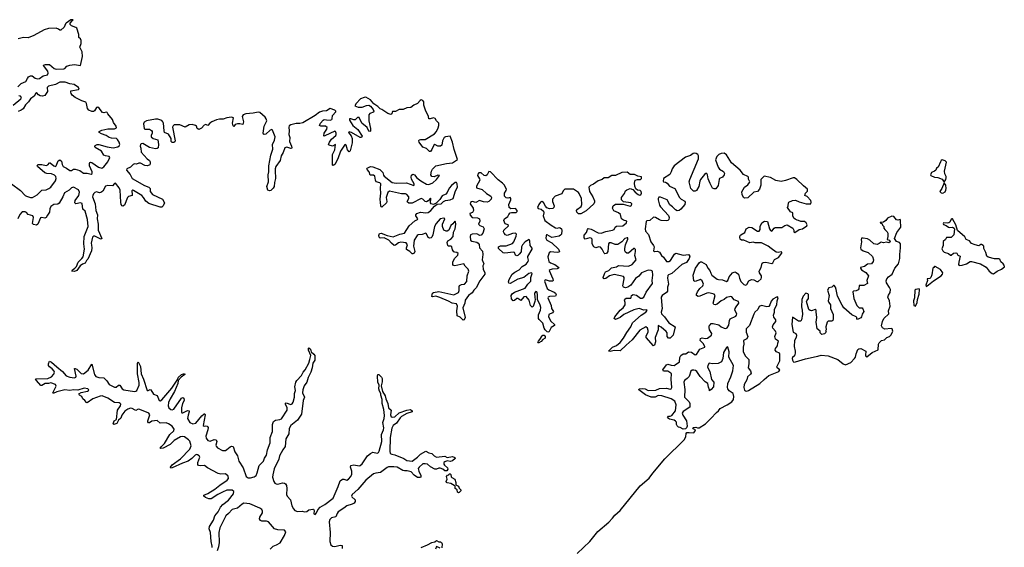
# Model space of a CAD drawing. Extents: x 2673034 to 2765626, y 830478 to 954748.
# Tile 82 of 126: x 2752654 to 2765626, y 849920 to 856869. Entities that reach past the tile are written whole.
import ezdxf

# ---------------------------------------------------------------- set-up
doc = ezdxf.new("R2010")
doc.units = 0

msp = doc.modelspace()

# ---------------------------------------------------------------- linework, layer by layer
at = {"layer": '0CON05XD'}
for points in [[(2752632, 855985), (2752675, 856027), (2752735, 856054), (2752756, 856094), (2752772, 856118), (2752795, 856131), (2752819, 856129), (2752857, 856097), (2752895, 856091), (2752915, 856096), (2752965, 856129), (2753019, 856141), (2753030, 856165), (2753023, 856193), (2752970, 856265), (2752973, 856275), (2752990, 856280), (2753045, 856277), (2753110, 856225), (2753135, 856218), (2753235, 856220), (2753247, 856225), (2753275, 856255), (2753315, 856270), (2753375, 856278), (2753456, 856265), (2753483, 856385), (2753476, 856446), (2753445, 856505), (2753464, 856556), (2753465, 856595), (2753457, 856615), (2753433, 856635), (2753434, 856675), (2753408, 856758), (2753395, 856768), (2753335, 856789), (2753318, 856805), (2753318, 856825), (2753346, 856855), (2753359, 856869), (2753329, 856865), (2753266, 856825), (2753256, 856815), (2753240, 856770), (2753195, 856733), (2753185, 856731), (2753166, 856746), (2753136, 856756), (2753035, 856751), (2752975, 856734), (2752839, 856661), (2752765, 856631), (2752705, 856633), (2752635, 856617)], [(2752545, 854707), (2752665, 854621), (2752728, 854555), (2752745, 854545), (2752795, 854526), (2752825, 854527), (2752885, 854561), (2752945, 854622), (2753001, 854629), (2753037, 854645), (2753063, 854665), (2753124, 854745), (2753133, 854775), (2753130, 854805), (2753115, 854821), (2753075, 854839), (2753011, 854841), (2752985, 854852), (2752891, 854935), (2752885, 854945), (2752895, 854961), (2752945, 854963), (2753005, 854948), (2753024, 854956), (2753045, 854982), (2753055, 854983), (2753102, 854942), (2753125, 854937), (2753136, 854945), (2753161, 855009), (2753185, 855021), (2753205, 855005), (2753213, 854963), (2753226, 854936), (2753273, 854913), (2753315, 854883), (2753335, 854881), (2753365, 854898), (2753385, 854899), (2753445, 854882), (2753495, 854849), (2753545, 854847), (2753595, 854836), (2753607, 854843), (2753610, 854865), (2753576, 854945), (2753575, 854975), (2753580, 854990), (2753586, 854994), (2753605, 854988), (2753692, 854925), (2753735, 854915), (2753765, 854930), (2753814, 854995), (2753844, 855055), (2753835, 855068), (2753785, 855075), (2753761, 855085), (2753734, 855135), (2753650, 855185), (2753643, 855197), (2753648, 855212), (2753673, 855225), (2753695, 855225), (2753805, 855194), (2753885, 855182), (2753946, 855194), (2753965, 855208), (2753973, 855225), (2753966, 855255), (2753942, 855292), (2753928, 855305), (2753865, 855310), (2753835, 855319), (2753795, 855344), (2753730, 855365), (2753703, 855385), (2753701, 855395), (2753708, 855402), (2753735, 855413), (2753815, 855430), (2753905, 855432), (2753928, 855445), (2753926, 855465), (2753890, 855515), (2753878, 855555), (2753817, 855627), (2753805, 855647), (2753795, 855651), (2753765, 855640), (2753745, 855647), (2753701, 855705), (2753685, 855717), (2753665, 855712), (2753641, 855669), (2753625, 855658), (2753605, 855658), (2753565, 855675), (2753548, 855698), (2753536, 855765), (2753525, 855781), (2753475, 855798), (2753385, 855843), (2753346, 855875), (2753331, 855895), (2753326, 855915), (2753330, 855930), (2753429, 855951), (2753437, 855955), (2753430, 855975), (2753371, 856015), (2753315, 856025), (2753255, 856044), (2753185, 856046), (2753124, 856015), (2753035, 855992), (2753016, 855975), (2753022, 855925), (2752985, 855870), (2752955, 855860), (2752925, 855865), (2752900, 855880), (2752875, 855909), (2752865, 855903), (2752847, 855863), (2752795, 855825), (2752770, 855785), (2752732, 855748), (2752700, 855695), (2752675, 855677), (2752635, 855660)], [(2752570, 855745), (2752669, 855825), (2752677, 855845), (2752665, 855860), (2752645, 855864)], [(2757384, 854026), (2757395, 854053), (2757415, 854059), (2757495, 854025), (2757575, 854007), (2757664, 854044), (2757724, 854056), (2757786, 854154), (2757862, 854218), (2757893, 854237), (2757898, 854245), (2757872, 854285), (2757873, 854297), (2757886, 854314), (2757935, 854335), (2758005, 854325), (2758035, 854329), (2758072, 854355), (2758119, 854411), (2758153, 854437), (2758205, 854445), (2758236, 854474), (2758262, 854488), (2758325, 854496), (2758365, 854515), (2758397, 854615), (2758421, 854665), (2758418, 854705), (2758410, 854725), (2758390, 854725), (2758342, 854685), (2758312, 854648), (2758285, 854592), (2758268, 854572), (2758221, 854549), (2758188, 854502), (2758139, 854451), (2758105, 854436), (2758075, 854443), (2758066, 854455), (2758070, 854515), (2758065, 854519), (2758035, 854485), (2758015, 854472), (2757994, 854474), (2757965, 854507), (2757945, 854512), (2757825, 854451), (2757783, 854453), (2757765, 854464), (2757761, 854475), (2757780, 854515), (2757780, 854535), (2757753, 854565), (2757735, 854574), (2757685, 854574), (2757525, 854612), (2757506, 854594), (2757484, 854525), (2757492, 854475), (2757488, 854455), (2757425, 854400), (2757415, 854403), (2757411, 854415), (2757404, 854504), (2757414, 854585), (2757407, 854645), (2757411, 854705), (2757398, 854718), (2757352, 854732), (2757340, 854755), (2757335, 854808), (2757315, 854821), (2757272, 854822), (2757257, 854867), (2757230, 854895), (2757227, 854905), (2757232, 854915), (2757275, 854936), (2757305, 854933), (2757400, 854895), (2757437, 854857), (2757445, 854820), (2757455, 854806), (2757563, 854723), (2757616, 854716), (2757749, 854719), (2757845, 854683), (2757853, 854695), (2757850, 854705), (2757817, 854767), (2757810, 854795), (2757817, 854823), (2757835, 854833), (2757855, 854826), (2757887, 854787), (2757940, 854745), (2758015, 854702), (2758045, 854698), (2758095, 854718), (2758145, 854763), (2758184, 854815), (2758165, 854820), (2758115, 854800), (2758085, 854802), (2758070, 854825), (2758080, 854875), (2758092, 854898), (2758136, 854944), (2758275, 854975), (2758357, 854983), (2758422, 855028), (2758380, 855160), (2758357, 855257), (2758325, 855335), (2758265, 855327), (2758248, 855315), (2758225, 855275), (2758214, 855216), (2758198, 855202), (2758165, 855201), (2758125, 855223), (2758109, 855215), (2758085, 855159), (2758065, 855131), (2758052, 855132), (2758015, 855171), (2757965, 855192), (2757919, 855255), (2757912, 855275), (2757915, 855286), (2757935, 855292), (2757998, 855292), (2758121, 855365), (2758145, 855395), (2758166, 855445), (2758175, 855475), (2758174, 855505), (2758146, 855536), (2758127, 855567), (2758105, 855574), (2758062, 855562), (2758044, 855565), (2758039, 855595), (2757999, 855679), (2757980, 855745), (2757979, 855789), (2757965, 855806), (2757945, 855815), (2757928, 855805), (2757897, 855763), (2757845, 855743), (2757808, 855712), (2757755, 855706), (2757705, 855687), (2757655, 855684), (2757605, 855660), (2757565, 855658), (2757555, 855627), (2757545, 855621), (2757505, 855633), (2757425, 855685), (2757403, 855693), (2757372, 855725), (2757321, 855761), (2757277, 855815), (2757215, 855847), (2757193, 855845), (2757145, 855827), (2757085, 855764), (2757069, 855735), (2757115, 855717), (2757165, 855716), (2757221, 855739), (2757255, 855741), (2757275, 855731), (2757309, 855685), (2757319, 855665), (2757315, 855649), (2757266, 855634), (2757253, 855615), (2757255, 855535), (2757278, 855435), (2757275, 855400), (2757265, 855394), (2757255, 855401), (2757230, 855450), (2757163, 855505), (2757125, 855581), (2757105, 855582), (2757075, 855548), (2757055, 855548), (2757015, 855564), (2756999, 855561), (2756999, 855545), (2757042, 855475), (2757111, 855421), (2757164, 855335), (2757158, 855315), (2757138, 855315), (2757025, 855383), (2756995, 855390), (2756987, 855385), (2757019, 855339), (2757033, 855305), (2757035, 855245), (2757015, 855175), (2757010, 855140), (2756995, 855130), (2756975, 855156), (2756954, 855214), (2756945, 855224), (2756935, 855216), (2756882, 855135), (2756845, 855036), (2756805, 854961), (2756785, 854947), (2756775, 854952), (2756775, 855095), (2756805, 855156), (2756816, 855225), (2756775, 855204), (2756730, 855215), (2756724, 855224), (2756735, 855255), (2756763, 855297), (2756818, 855345), (2756825, 855355), (2756825, 855375), (2756815, 855394), (2756805, 855399), (2756675, 855337), (2756664, 855334), (2756660, 855340), (2756665, 855375), (2756701, 855425), (2756707, 855447), (2756685, 855466), (2756620, 855465), (2756602, 855475), (2756616, 855505), (2756653, 855547), (2756667, 855553), (2756695, 855551), (2756743, 855547), (2756766, 855555), (2756772, 855565), (2756775, 855605), (2756820, 855655), (2756819, 855665), (2756805, 855678), (2756745, 855701), (2756695, 855669), (2756645, 855664), (2756605, 855653), (2756545, 855606), (2756385, 855511), (2756345, 855503), (2756295, 855503), (2756225, 855483), (2756205, 855470), (2756198, 855455), (2756205, 855405), (2756202, 855355), (2756214, 855315), (2756208, 855265), (2756237, 855205), (2756239, 855181), (2756235, 855174), (2756225, 855174), (2756175, 855192), (2756149, 855181), (2756125, 855120), (2756097, 855075), (2756084, 855015), (2756030, 854935), (2756021, 854905), (2756021, 854881), (2756026, 854775), (2756011, 854725), (2756005, 854672), (2755995, 854650), (2755965, 854618), (2755944, 854614), (2755923, 854625), (2755912, 854672), (2755931, 854735), (2755928, 854825), (2755937, 854863), (2755935, 854945), (2755963, 855085), (2755991, 855165), (2755983, 855227), (2756010, 855280), (2756019, 855325), (2755987, 855415), (2755975, 855422), (2755955, 855415), (2755895, 855362), (2755875, 855356), (2755865, 855362), (2755861, 855375), (2755876, 855465), (2755910, 855535), (2755902, 855565), (2755887, 855587), (2755816, 855646), (2755795, 855650), (2755732, 855638), (2755635, 855628), (2755600, 855615), (2755586, 855595), (2755602, 855525), (2755595, 855488), (2755555, 855498), (2755523, 855497), (2755492, 855488), (2755475, 855462), (2755465, 855470), (2755459, 855505), (2755471, 855575), (2755446, 855586), (2755385, 855575), (2755335, 855559), (2755285, 855558), (2755245, 855550), (2755187, 855525), (2755160, 855505), (2755135, 855474), (2755107, 855487), (2755085, 855481), (2755048, 855442), (2755015, 855422), (2754992, 855435), (2754982, 855465), (2754971, 855475), (2754925, 855487), (2754888, 855482), (2754835, 855452), (2754765, 855483), (2754688, 855482), (2754675, 855473), (2754666, 855455), (2754703, 855275), (2754699, 855261), (2754685, 855250), (2754665, 855251), (2754648, 855265), (2754649, 855305), (2754613, 855363), (2754563, 855383), (2754556, 855406), (2754551, 855505), (2754542, 855525), (2754525, 855540), (2754475, 855559), (2754445, 855560), (2754327, 855535), (2754295, 855517), (2754286, 855495), (2754294, 855435), (2754305, 855428), (2754365, 855425), (2754391, 855411), (2754400, 855395), (2754401, 855375), (2754388, 855345), (2754388, 855325), (2754412, 855302), (2754475, 855285), (2754485, 855225), (2754477, 855183), (2754465, 855172), (2754445, 855168), (2754365, 855186), (2754276, 855236), (2754256, 855234), (2754244, 855225), (2754240, 855205), (2754251, 855175), (2754255, 855125), (2754335, 855037), (2754363, 855015), (2754372, 854995), (2754375, 854975), (2754367, 854955), (2754337, 854943), (2754305, 854949), (2754245, 854977), (2754225, 854978), (2754195, 854968), (2754165, 854970), (2754148, 854962), (2754115, 854927), (2754068, 854905), (2754060, 854885), (2754109, 854829), (2754137, 854775), (2754299, 854685), (2754355, 854665), (2754373, 854645), (2754375, 854605), (2754402, 854565), (2754535, 854504), (2754563, 854455), (2754546, 854415), (2754525, 854400), (2754505, 854399), (2754355, 854450), (2754315, 854478), (2754287, 854527), (2754265, 854554), (2754155, 854621), (2754145, 854622), (2754132, 854615), (2754138, 854565), (2754135, 854552), (2754089, 854541), (2754075, 854525), (2754035, 854426), (2754015, 854413), (2754005, 854417), (2753992, 854435), (2753985, 854465), (2753980, 854625), (2753965, 854654), (2753915, 854714), (2753905, 854711), (2753875, 854682), (2753815, 854686), (2753785, 854675), (2753749, 854611), (2753725, 854591), (2753705, 854590), (2753665, 854601), (2753645, 854593), (2753627, 854575), (2753616, 854555), (2753615, 854535), (2753649, 854445), (2753657, 854355), (2753679, 854299), (2753674, 854245), (2753689, 854175), (2753686, 854096), (2753737, 853985), (2753725, 853977), (2753645, 854019), (2753625, 854017), (2753615, 854004), (2753603, 853965), (2753596, 853925), (2753600, 853900), (2753605, 853865), (2753601, 853825), (2753554, 853715), (2753534, 853696), (2753515, 853663), (2753481, 853649), (2753452, 853628), (2753406, 853565), (2753375, 853552), (2753340, 853555), (2753350, 853575), (2753382, 853598), (2753401, 853619), (2753424, 853676), (2753475, 853722), (2753490, 853745), (2753510, 853845), (2753499, 853915), (2753504, 854015), (2753555, 854145), (2753546, 854236), (2753516, 854345), (2753484, 854375), (2753477, 854447), (2753456, 854456), (2753395, 854445), (2753381, 854455), (2753384, 854486), (2753435, 854553)], [(2761718, 852315), (2761714, 852294), (2761745, 852235), (2761770, 852130), (2761799, 852095), (2761793, 852035), (2761765, 852000), (2761742, 851982), (2761742, 851995), (2761728, 852028), (2761718, 852078), (2761685, 852101), (2761620, 852170), (2761575, 852233), (2761558, 852248), (2761535, 852252), (2761515, 852251), (2761495, 852239), (2761472, 852168), (2761448, 852142), (2761412, 852118), (2761402, 852095), (2761417, 851997), (2761412, 851895), (2761476, 851835), (2761484, 851815), (2761481, 851765), (2761393, 851707), (2761383, 851685), (2761389, 851659), (2761439, 851585), (2761448, 851515), (2761440, 851495), (2761425, 851480), (2761395, 851477), (2761355, 851498), (2761335, 851500), (2761318, 851518), (2761308, 851535), (2761306, 851566), (2761293, 851583), (2761275, 851594), (2761215, 851606), (2761190, 851625), (2761191, 851635), (2761203, 851645), (2761225, 851646), (2761245, 851655), (2761295, 851715), (2761302, 851795), (2761284, 851844), (2761235, 851874), (2761115, 851916), (2761065, 851919), (2761025, 851899), (2760975, 851897), (2760900, 851930), (2760810, 851995), (2760814, 852006), (2760865, 852011), (2760893, 852005), (2760935, 851984), (2761035, 851991), (2761085, 852011), (2761175, 852015), (2761225, 852002), (2761236, 852005), (2761244, 852025), (2761235, 852135), (2761240, 852205), (2761233, 852215), (2761195, 852238), (2761135, 852241), (2761127, 852255), (2761176, 852325), (2761195, 852333), (2761235, 852319), (2761275, 852316), (2761289, 852321), (2761348, 852362), (2761349, 852421), (2761363, 852447), (2761393, 852467), (2761430, 852470), (2761465, 852492), (2761505, 852490), (2761555, 852456), (2761570, 852460), (2761615, 852529), (2761679, 852555), (2761680, 852565), (2761659, 852605), (2761618, 852645), (2761622, 852668), (2761645, 852679), (2761685, 852670), (2761715, 852676), (2761769, 852715), (2761771, 852735), (2761744, 852784), (2761737, 852813), (2761739, 852835), (2761749, 852851), (2761765, 852866), (2761789, 852869), (2761865, 852850), (2761894, 852825), (2761935, 852808), (2761955, 852803), (2761975, 852809), (2761997, 852845), (2762004, 852906), (2762013, 852927), (2762087, 852963), (2762098, 852975), (2762102, 852995), (2762077, 853045), (2762078, 853065), (2762091, 853085), (2762127, 853135), (2762126, 853155), (2762065, 853177), (2762035, 853219), (2762025, 853224), (2761965, 853208), (2761935, 853183), (2761895, 853167), (2761845, 853122), (2761815, 853112), (2761799, 853119), (2761791, 853135), (2761816, 853235), (2761805, 853252), (2761735, 853271), (2761707, 853265), (2761615, 853226), (2761594, 853224), (2761572, 853235), (2761571, 853255), (2761584, 853286), (2761613, 853327), (2761654, 853365), (2761662, 853385), (2761645, 853431), (2761625, 853448), (2761555, 853419), (2761535, 853428), (2761526, 853505), (2761557, 853595), (2761611, 853669), (2761625, 853681), (2761635, 853681), (2761696, 853646), (2761721, 853595), (2761747, 853567), (2761759, 853529), (2761774, 853505), (2761845, 853451), (2761860, 853445), (2761915, 853443), (2761965, 853422), (2761985, 853434), (2762000, 853480), (2762045, 853535), (2762075, 853546), (2762095, 853540), (2762126, 853516), (2762137, 853465), (2762155, 853422), (2762195, 853381), (2762215, 853371), (2762235, 853382), (2762262, 853428), (2762294, 853446), (2762325, 853443), (2762365, 853419), (2762385, 853420), (2762421, 853455), (2762428, 853472), (2762426, 853495), (2762400, 853535), (2762397, 853555), (2762422, 853605), (2762437, 853663), (2762449, 853671), (2762485, 853676), (2762565, 853659), (2762575, 853667), (2762599, 853711), (2762650, 853735), (2762693, 853795), (2762696, 853806), (2762685, 853811), (2762645, 853802), (2762618, 853808), (2762554, 853854), (2762516, 853885), (2762425, 853932), (2762345, 853929), (2762315, 853937), (2762275, 853932), (2762195, 853964), (2762162, 853965), (2762148, 853978), (2762143, 854003), (2762146, 854025), (2762155, 854037), (2762208, 854065), (2762227, 854113), (2762265, 854138), (2762301, 854131), (2762375, 854084), (2762395, 854084), (2762409, 854105), (2762409, 854145), (2762430, 854195), (2762465, 854216), (2762505, 854212), (2762531, 854115), (2762545, 854093), (2762565, 854082), (2762594, 854125), (2762605, 854132), (2762695, 854132), (2762735, 854156), (2762765, 854166), (2762840, 854125), (2762853, 854095), (2762854, 854075), (2762865, 854068), (2762923, 854107), (2762968, 854115), (2763025, 854153), (2763030, 854165), (2763015, 854192), (2762992, 854212), (2762945, 854211), (2762915, 854226), (2762895, 854229), (2762870, 854240), (2762854, 854254), (2762840, 854285), (2762839, 854325), (2762810, 854340), (2762768, 854395), (2762780, 854415), (2762781, 854455), (2762787, 854465), (2762835, 854489), (2762875, 854492), (2762925, 854470), (2763015, 854444), (2763075, 854444), (2763083, 854465), (2763075, 854488), (2763030, 854540), (2762998, 854555), (2763008, 854585), (2763035, 854612), (2763035, 854635), (2762979, 854679), (2762893, 854765), (2762862, 854785), (2762845, 854788), (2762745, 854749), (2762685, 854736), (2762615, 854750), (2762545, 854789), (2762464, 854806), (2762416, 854765), (2762420, 854690), (2762402, 854635), (2762376, 854604), (2762325, 854596), (2762245, 854524), (2762205, 854517), (2762188, 854525), (2762171, 854565), (2762169, 854601), (2762204, 854665), (2762246, 854695), (2762269, 854725), (2762272, 854735), (2762257, 854767), (2762256, 854795), (2762248, 854805), (2762189, 854829), (2762145, 854888), (2762032, 854982), (2761965, 855090), (2761935, 855110), (2761895, 855107), (2761865, 855092), (2761840, 855065), (2761819, 855025), (2761855, 854925), (2761875, 854902), (2761928, 854868), (2761939, 854845), (2761935, 854825), (2761914, 854796), (2761875, 854775), (2761867, 854765), (2761855, 854685), (2761827, 854643), (2761805, 854639), (2761781, 854651), (2761751, 854711), (2761723, 854773), (2761715, 854825), (2761705, 854843), (2761695, 854844), (2761675, 854828), (2761625, 854764), (2761615, 854744), (2761600, 854670), (2761570, 854620), (2761555, 854610), (2761531, 854611), (2761497, 854645), (2761476, 854735), (2761481, 854765), (2761597, 855035), (2761598, 855075), (2761589, 855095), (2761568, 855108), (2761545, 855112), (2761525, 855106), (2761490, 855080), (2761425, 855059), (2761275, 854943), (2761248, 854905), (2761236, 854864), (2761219, 854831), (2761134, 854775), (2761131, 854741), (2761136, 854735), (2761160, 854730), (2761185, 854717), (2761216, 854676), (2761285, 854644), (2761347, 854525), (2761368, 854505), (2761418, 854478), (2761422, 854465), (2761416, 854435), (2761365, 854372), (2761343, 854357), (2761315, 854353), (2761293, 854363), (2761255, 854405), (2761221, 854431), (2761183, 854495), (2761095, 854533), (2761075, 854530), (2761065, 854515), (2761064, 854495), (2761085, 854428), (2761098, 854405), (2761201, 854291), (2761211, 854265), (2761208, 854235), (2761195, 854222), (2761175, 854218), (2761106, 854226), (2761083, 854233), (2761029, 854265), (2761005, 854266), (2760955, 854222), (2760915, 854220), (2760908, 854212), (2760893, 854115), (2760900, 854085), (2760938, 854038), (2760967, 853945), (2761006, 853895), (2761012, 853875), (2761006, 853825), (2761017, 853817), (2761055, 853818), (2761083, 853805), (2761108, 853765), (2761135, 853741), (2761176, 853685), (2761205, 853682), (2761228, 853695), (2761281, 853779), (2761298, 853792), (2761395, 853769), (2761465, 853778), (2761483, 853755), (2761476, 853725), (2761438, 853672), (2761376, 853645), (2761244, 853526), (2761201, 853509), (2761191, 853499), (2761188, 853465), (2761200, 853385), (2761189, 853345), (2761187, 853295), (2761175, 853275), (2761119, 853235), (2761105, 853215), (2761115, 853105), (2761118, 853065), (2761104, 853016), (2761109, 852995), (2761147, 852957), (2761207, 852875), (2761288, 852825), (2761264, 852715), (2761225, 852674), (2761203, 852673), (2761185, 852698), (2761182, 852745), (2761172, 852762), (2761105, 852819), (2761065, 852840), (2761064, 852785), (2761028, 852685), (2761031, 852625), (2761018, 852582), (2761005, 852573), (2760909, 852685), (2760909, 852705), (2760933, 852755), (2760934, 852775), (2760923, 852805), (2760905, 852822), (2760822, 852778), (2760725, 852651), (2760645, 852584), (2760565, 852507), (2760485, 852512), (2760435, 852500), (2760410, 852505), (2760464, 852555), (2760515, 852578), (2760564, 852616), (2760611, 852675), (2760651, 852749), (2760705, 852825), (2760728, 852875), (2760842, 852978), (2760905, 853017), (2760919, 853039), (2760915, 853046), (2760875, 853041), (2760815, 853064), (2760745, 853049), (2760615, 852984), (2760566, 852945), (2760505, 852918), (2760488, 852935), (2760493, 852955), (2760567, 853045), (2760605, 853075), (2760630, 853115), (2760632, 853142), (2760620, 853175), (2760625, 853190), (2760645, 853199), (2760705, 853199), (2760712, 853208), (2760716, 853235), (2760735, 853250), (2760779, 853239), (2760835, 853200), (2760855, 853201), (2760875, 853214), (2760908, 853282), (2760990, 853395), (2760988, 853435), (2760996, 853504), (2760989, 853555), (2760975, 853565), (2760935, 853570), (2760846, 853535), (2760809, 853491), (2760765, 853461), (2760707, 853373), (2760665, 853346), (2760635, 853339), (2760611, 853345), (2760601, 853365), (2760618, 853455), (2760616, 853475), (2760607, 853487), (2760485, 853514), (2760424, 853495), (2760375, 853460), (2760355, 853454), (2760345, 853460), (2760339, 853475), (2760358, 853522)], [(2764835, 854730), (2764855, 854762), (2764861, 854785), (2764858, 854805), (2764840, 854840), (2764837, 854875), (2764864, 854994), (2764845, 855012), (2764808, 855022), (2764796, 855014), (2764785, 854996), (2764753, 854927), (2764733, 854915), (2764724, 854885), (2764708, 854872), (2764665, 854856), (2764654, 854825), (2764657, 854817), (2764705, 854796), (2764749, 854789), (2764805, 854769), (2764835, 854730)], [(2760358, 853522), (2760373, 853547), (2760415, 853567), (2760451, 853599), (2760515, 853615), (2760545, 853631), (2760675, 853623), (2760724, 853645), (2760777, 853705), (2760758, 853765), (2760767, 853815), (2760765, 853840), (2760755, 853855), (2760745, 853854), (2760675, 853795), (2760654, 853794), (2760636, 853806), (2760628, 853825), (2760626, 853855), (2760636, 853905), (2760667, 853977), (2760666, 853995), (2760655, 853997), (2760628, 853985), (2760588, 853942), (2760533, 853907), (2760497, 853907), (2760445, 853930), (2760421, 853929), (2760412, 853915), (2760403, 853815), (2760385, 853791), (2760365, 853786), (2760355, 853794), (2760328, 853845), (2760305, 853871), (2760285, 853876), (2760245, 853865), (2760218, 853878), (2760198, 853915), (2760195, 853978), (2760185, 853990), (2760165, 853995), (2760105, 853978), (2760089, 853995), (2760091, 854029), (2760120, 854065), (2760134, 854106), (2760145, 854118), (2760182, 854112), (2760275, 854062), (2760315, 854057), (2760375, 854080), (2760466, 854095), (2760484, 854105), (2760500, 854135), (2760515, 854149), (2760599, 854155), (2760648, 854195), (2760653, 854215), (2760609, 854229), (2760584, 854245), (2760576, 854265), (2760571, 854305), (2760542, 854325), (2760480, 854350), (2760464, 854385), (2760471, 854419), (2760505, 854439), (2760605, 854438), (2760695, 854411), (2760715, 854422), (2760718, 854445), (2760706, 854456), (2760611, 854471), (2760584, 854494), (2760584, 854526), (2760621, 854581), (2760637, 854615), (2760651, 854629), (2760697, 854647), (2760734, 854634), (2760763, 854595), (2760801, 854565), (2760818, 854558), (2760836, 854564), (2760845, 854585), (2760840, 854605), (2760828, 854618), (2760794, 854624), (2760773, 854643), (2760758, 854675), (2760754, 854716), (2760763, 854755), (2760795, 854766), (2760835, 854762), (2760848, 854775), (2760845, 854797), (2760798, 854808), (2760755, 854828), (2760695, 854829), (2760655, 854862), (2760586, 854854), (2760505, 854818), (2760455, 854815), (2760405, 854787), (2760355, 854786), (2760326, 854764), (2760273, 854745), (2760215, 854701), (2760172, 854685), (2760154, 854665), (2760163, 854605), (2760205, 854535), (2760227, 854485), (2760227, 854465), (2760219, 854445), (2760119, 854351), (2760045, 854313), (2760015, 854310), (2759993, 854335), (2759990, 854355), (2760002, 854375), (2760050, 854410), (2760062, 854435), (2760055, 854515), (2760025, 854581), (2760014, 854594), (2759949, 854635), (2759835, 854636), (2759814, 854616), (2759795, 854575), (2759710, 854545), (2759674, 854505), (2759672, 854475), (2759695, 854415), (2759690, 854395), (2759677, 854383), (2759635, 854377), (2759601, 854391), (2759581, 854411), (2759555, 854461), (2759535, 854475), (2759515, 854465), (2759493, 854435), (2759477, 854395), (2759484, 854384), (2759525, 854372), (2759557, 854347), (2759561, 854325), (2759550, 854285), (2759574, 854225), (2759655, 854162), (2759715, 854129), (2759735, 854125), (2759765, 854132), (2759775, 854129), (2759790, 854115), (2759797, 854093), (2759792, 854045), (2759780, 854030), (2759761, 854019), (2759665, 854002), (2759605, 854034), (2759595, 854034), (2759588, 854022), (2759585, 853992), (2759597, 853967), (2759665, 853932), (2759753, 853845), (2759767, 853815), (2759758, 853805), (2759737, 853803), (2759648, 853812), (2759630, 853800), (2759614, 853745), (2759625, 853684), (2759645, 853667), (2759705, 853645), (2759758, 853605), (2759752, 853595), (2759735, 853586), (2759668, 853582), (2759642, 853575), (2759629, 853565), (2759679, 853455), (2759683, 853435), (2759676, 853425), (2759635, 853425), (2759595, 853439), (2759575, 853442), (2759568, 853425), (2759605, 853329), (2759625, 853312), (2759695, 853282), (2759714, 853265), (2759722, 853245), (2759711, 853229), (2759635, 853225), (2759618, 853215), (2759614, 853205), (2759658, 853105), (2759662, 853065), (2759688, 853025), (2759673, 853007), (2759627, 852985), (2759620, 852955), (2759650, 852900), (2759700, 852855), (2759699, 852841), (2759656, 852814), (2759625, 852752), (2759605, 852756), (2759576, 852785), (2759564, 852806), (2759545, 852872), (2759498, 852918), (2759489, 852935), (2759490, 852980), (2759515, 853045), (2759518, 853078), (2759511, 853111), (2759478, 853185), (2759477, 853245), (2759470, 853275), (2759465, 853286), (2759455, 853287), (2759437, 853265), (2759442, 853208), (2759446, 853185), (2759442, 853155), (2759418, 853092), (2759405, 853084), (2759384, 853104), (2759364, 853175), (2759325, 853221), (2759295, 853219), (2759255, 853172), (2759216, 853196), (2759205, 853198), (2759175, 853171), (2759155, 853166), (2759135, 853193), (2759131, 853235), (2759141, 853259), (2759175, 853280), (2759315, 853334), (2759347, 853385), (2759387, 853425), (2759386, 853475), (2759404, 853525), (2759395, 853536), (2759361, 853525), (2759297, 853473), (2759215, 853450), (2759115, 853394), (2759099, 853399), (2759094, 853415), (2759103, 853445), (2759143, 853515), (2759178, 853542), (2759235, 853572), (2759273, 853617), (2759325, 853651), (2759352, 853685), (2759357, 853703), (2759347, 853735), (2759349, 853751), (2759407, 853845), (2759405, 853861), (2759378, 853895), (2759375, 853955), (2759365, 853973), (2759313, 853945), (2759280, 853905), (2759266, 853875), (2759259, 853811), (2759235, 853779), (2759215, 853763), (2759205, 853760), (2759188, 853768), (2759171, 853801), (2759158, 853808), (2759045, 853793), (2759025, 853798), (2758960, 853855), (2758964, 853876), (2758988, 853892), (2759065, 853891), (2759145, 853923), (2759166, 853945), (2759195, 854019), (2759201, 854045), (2759186, 854056), (2759145, 854053), (2759075, 854027), (2759055, 854034), (2759035, 854055), (2759027, 854075), (2759031, 854095), (2759094, 854155), (2759090, 854165), (2759075, 854171), (2759052, 854182), (2759040, 854200), (2759034, 854225), (2759042, 854248), (2759085, 854275), (2759097, 854305), (2759115, 854323), (2759135, 854329), (2759195, 854331), (2759208, 854342), (2759209, 854355), (2759185, 854380), (2759125, 854377), (2759103, 854395), (2759100, 854435), (2759124, 854495), (2759126, 854515), (2759115, 854525), (2759085, 854520), (2759065, 854524), (2759042, 854545), (2759039, 854585), (2759062, 854618), (2759067, 854635), (2759035, 854695), (2759016, 854716), (2758958, 854758), (2758855, 854867), (2758835, 854868), (2758815, 854824), (2758795, 854812), (2758775, 854817), (2758732, 854852), (2758705, 854850), (2758691, 854835), (2758686, 854815), (2758712, 854772), (2758715, 854755), (2758672, 854675), (2758672, 854655), (2758745, 854633), (2758805, 854581), (2758828, 854568), (2758861, 854545), (2758872, 854525), (2758867, 854505), (2758836, 854474), (2758815, 854467), (2758765, 854468), (2758712, 854488), (2758665, 854461), (2758617, 854473), (2758605, 854471), (2758595, 854461), (2758591, 854445), (2758628, 854385), (2758634, 854355), (2758620, 854330), (2758584, 854315), (2758588, 854295), (2758615, 854265), (2758685, 854260), (2758711, 854245), (2758717, 854215), (2758697, 854175), (2758715, 854156), (2758760, 854140), (2758775, 854115), (2758755, 854055), (2758735, 854030), (2758715, 854027), (2758675, 854047), (2758615, 854044), (2758595, 854035), (2758588, 854015), (2758595, 853964), (2758612, 853952), (2758675, 853938), (2758696, 853926), (2758706, 853906), (2758712, 853862), (2758752, 853822), (2758757, 853775), (2758746, 853706), (2758771, 853655), (2758755, 853628), (2758758, 853585), (2758784, 853535), (2758784, 853515), (2758715, 853428), (2758666, 853335), (2758636, 853305), (2758615, 853272), (2758568, 853235), (2758522, 853175), (2758519, 853135), (2758494, 853075), (2758524, 852945), (2758512, 852915), (2758495, 852910), (2758455, 852949), (2758419, 852969), (2758415, 853035), (2758420, 853095), (2758411, 853125), (2758353, 853133), (2758305, 853162), (2758190, 853210), (2758135, 853226), (2758095, 853217), (2758083, 853223), (2758094, 853265), (2758105, 853274), (2758175, 853289), (2758255, 853271), (2758374, 853246), (2758434, 853276), (2758445, 853302), (2758443, 853355), (2758450, 853370), (2758475, 853382), (2758515, 853385), (2758545, 853421), (2758549, 853495), (2758570, 853555), (2758562, 853585), (2758522, 853622), (2758505, 853652), (2758385, 853627), (2758370, 853630), (2758359, 853645), (2758361, 853675), (2758382, 853725), (2758425, 853768), (2758430, 853790), (2758415, 853804), (2758385, 853805), (2758373, 853813), (2758357, 853837), (2758348, 853878), (2758336, 853886), (2758305, 853888), (2758296, 853895), (2758287, 853935), (2758296, 853954), (2758335, 853980), (2758366, 854015), (2758368, 854072), (2758391, 854115), (2758402, 854175), (2758395, 854206), (2758385, 854214), (2758359, 854181), (2758332, 854158), (2758310, 854095), (2758287, 854083), (2758272, 854082), (2758243, 854095), (2758224, 854145), (2758225, 854175), (2758254, 854245), (2758244, 854254), (2758195, 854246), (2758142, 854185), (2758117, 854145), (2758099, 854035), (2758086, 854005), (2758075, 853996), (2758055, 853992), (2758035, 854002), (2758015, 854049), (2758005, 854059), (2757955, 854038), (2757905, 854037), (2757889, 854025), (2757850, 853965), (2757844, 853885), (2757860, 853815), (2757852, 853795), (2757835, 853784), (2757823, 853785), (2757796, 853815), (2757752, 853842), (2757750, 853865), (2757764, 853905), (2757745, 853931), (2757675, 853939), (2757645, 853930), (2757605, 853898), (2757586, 853896), (2757551, 853925), (2757517, 853967), (2757455, 853996), (2757402, 853992), (2757388, 854005), (2757384, 854026)], [(2764815, 854584), (2764845, 854603), (2764857, 854623), (2764861, 854645), (2764855, 854691), (2764835, 854720), (2764804, 854646), (2764777, 854605), (2764795, 854587), (2764815, 854584)], [(2753435, 854553), (2753442, 854595), (2753428, 854628), (2753365, 854662), (2753335, 854655), (2753305, 854625), (2753243, 854587), (2753223, 854535), (2753175, 854451), (2753155, 854441), (2753105, 854435), (2753065, 854408), (2753051, 854379), (2753047, 854333), (2753019, 854295), (2753005, 854265), (2752985, 854254), (2752945, 854265), (2752930, 854260), (2752893, 854177), (2752876, 854164), (2752835, 854172), (2752823, 854183), (2752836, 854265), (2752827, 854285), (2752765, 854302), (2752745, 854328), (2752725, 854340), (2752685, 854336), (2752655, 854305), (2752628, 854245)], [(2763535, 852325), (2763605, 852353), (2763654, 852405), (2763667, 852425), (2763674, 852466), (2763698, 852525), (2763708, 852535), (2763735, 852536), (2763800, 852505), (2763795, 852450), (2763801, 852435), (2763815, 852429), (2763885, 852485), (2763965, 852521), (2763967, 852593), (2763977, 852613), (2764008, 852642), (2764048, 852652), (2764078, 852682), (2764115, 852698), (2764135, 852719), (2764156, 852765), (2764147, 852795), (2764135, 852800), (2764052, 852792), (2764020, 852810), (2764009, 852835), (2764020, 852895), (2764038, 852932), (2764106, 852995), (2764102, 853035), (2764120, 853095), (2764113, 853165), (2764093, 853215), (2764098, 853242), (2764120, 853275), (2764125, 853315), (2764115, 853342), (2764072, 853405), (2764069, 853431), (2764078, 853455), (2764099, 853481), (2764148, 853515), (2764185, 853595), (2764233, 853655), (2764248, 853725), (2764248, 853775), (2764259, 853865), (2764257, 853915), (2764245, 853934), (2764206, 853946), (2764177, 853985), (2764211, 854065), (2764264, 854135), (2764260, 854225), (2764255, 854237), (2764225, 854230), (2764205, 854232), (2764169, 854275), (2764145, 854281), (2764088, 854255), (2764065, 854222), (2764035, 854200), (2763992, 854198), (2763992, 854192), (2764005, 854190), (2764018, 854178), (2764022, 854162), (2764040, 854145), (2764040, 854125), (2764052, 854105), (2764084, 854074), (2764090, 854055), (2764090, 854015), (2764083, 853975), (2764113, 853963), (2764120, 853945), (2764105, 853928), (2764075, 853938), (2764035, 853930), (2764005, 853938), (2763975, 853920), (2763952, 853908), (2763908, 853918), (2763855, 853966), (2763825, 853982), (2763765, 853992), (2763745, 853990), (2763738, 853975), (2763743, 853945), (2763731, 853865), (2763735, 853848), (2763765, 853824), (2763831, 853801), (2763888, 853748), (2763902, 853705), (2763897, 853683), (2763875, 853654), (2763825, 853649), (2763782, 853618), (2763732, 853605), (2763732, 853595), (2763746, 853575), (2763800, 853540), (2763835, 853495), (2763815, 853435), (2763823, 853395), (2763775, 853369), (2763715, 853368), (2763709, 853325), (2763701, 853309), (2763675, 853298), (2763638, 853295), (2763629, 853285), (2763644, 853195), (2763683, 853105), (2763715, 853074), (2763755, 853072), (2763762, 853062), (2763773, 853025), (2763755, 852990), (2763746, 852955), (2763735, 852940), (2763692, 852922), (2763682, 852932), (2763682, 852945), (2763672, 852955), (2763615, 852980), (2763513, 853073), (2763488, 853108), (2763428, 853228), (2763412, 853315), (2763402, 853345), (2763385, 853368), (2763375, 853368), (2763354, 853346), (2763314, 853336), (2763298, 853305), (2763318, 853235), (2763306, 853165), (2763313, 853145), (2763338, 853115), (2763338, 853065), (2763370, 852985), (2763371, 852925), (2763366, 852905), (2763354, 852896), (2763305, 852896), (2763290, 852885), (2763276, 852825), (2763278, 852785), (2763270, 852765), (2763280, 852755), (2763255, 852732), (2763223, 852723), (2763198, 852745), (2763200, 852765), (2763161, 852795), (2763147, 852885), (2763157, 852945), (2763149, 853019), (2763145, 853042), (2763135, 853052), (2763085, 853032), (2763067, 853037), (2763051, 853051), (2763020, 853155), (2763022, 853168), (2763048, 853195), (2763048, 853248), (2763038, 853258), (2763012, 853268), (2762975, 853228), (2762958, 853182), (2762956, 853085), (2762964, 853045), (2762966, 852985), (2762954, 852916), (2762945, 852900), (2762915, 852899), (2762835, 852950), (2762828, 852855), (2762846, 852755), (2762880, 852735), (2762889, 852715), (2762884, 852685), (2762861, 852645), (2762857, 852565), (2762872, 852505), (2762871, 852475), (2762860, 852440), (2762835, 852418), (2762832, 852408), (2762835, 852385), (2762845, 852368), (2762855, 852360), (2762875, 852362), (2763008, 852402), (2763145, 852432), (2763170, 852435), (2763215, 852452), (2763305, 852442), (2763433, 852393), (2763503, 852335), (2763535, 852325)], [(2765485, 853523), (2765533, 853557), (2765588, 853582), (2765626, 853615), (2765625, 853637), (2765610, 853655), (2765578, 853678), (2765565, 853716), (2765555, 853721), (2765495, 853721), (2765412, 853742), (2765394, 853755), (2765382, 853802), (2765354, 853855), (2765357, 853885), (2765347, 853895), (2765325, 853907), (2765315, 853907), (2765289, 853891), (2765242, 853902), (2765193, 853923), (2765165, 853956), (2765125, 853974), (2765105, 854008), (2765011, 854091), (2764989, 854165), (2764945, 854245), (2764935, 854248), (2764927, 854243), (2764907, 854203), (2764897, 854193), (2764875, 854188), (2764826, 854194), (2764818, 854185), (2764825, 854173), (2764858, 854158), (2764891, 854135), (2764905, 854132), (2764945, 854137), (2764965, 854125), (2764969, 854115), (2764961, 854035), (2764925, 853998), (2764865, 854000), (2764852, 853975), (2764822, 853948), (2764818, 853895), (2764802, 853852), (2764815, 853826), (2764834, 853805), (2764889, 853789), (2764915, 853768), (2764925, 853769), (2764958, 853792), (2764985, 853799), (2765000, 853795), (2765015, 853768), (2765043, 853753), (2765026, 853674), (2765024, 853645), (2765033, 853633), (2765072, 853635), (2765126, 853654), (2765175, 853686), (2765195, 853685), (2765313, 853653), (2765388, 853608), (2765425, 853555), (2765465, 853524), (2765485, 853523)], [(2764595, 853355), (2764629, 853375), (2764691, 853429), (2764795, 853495), (2764813, 853515), (2764816, 853535), (2764785, 853577), (2764715, 853620), (2764705, 853620), (2764697, 853603), (2764685, 853598), (2764671, 853509), (2764656, 853474), (2764645, 853462), (2764610, 853455), (2764614, 853434), (2764593, 853373), (2764595, 853355)], [(2764455, 853096), (2764479, 853145), (2764483, 853185), (2764506, 853255), (2764510, 853315), (2764505, 853326), (2764458, 853315), (2764448, 853305), (2764443, 853205), (2764429, 853165), (2764434, 853105), (2764455, 853096)], [(2762235, 851977), (2762255, 851985), (2762404, 852075), (2762460, 852130), (2762525, 852181), (2762655, 852233), (2762670, 852255), (2762633, 852283), (2762629, 852295), (2762668, 852375), (2762669, 852465), (2762664, 852475), (2762623, 852493), (2762608, 852518), (2762612, 852538), (2762637, 852575), (2762641, 852609), (2762652, 852635), (2762610, 852660), (2762601, 852695), (2762620, 852745), (2762610, 852765), (2762574, 852805), (2762571, 852825), (2762579, 852851), (2762615, 852895), (2762614, 852915), (2762589, 852949), (2762587, 852975), (2762598, 853015), (2762599, 853055), (2762627, 853115), (2762633, 853167), (2762646, 853206), (2762637, 853217), (2762625, 853216), (2762575, 853187), (2762555, 853162), (2762538, 853112), (2762525, 853093), (2762495, 853087), (2762425, 853103), (2762395, 853092), (2762379, 853051), (2762339, 853015), (2762325, 852992), (2762269, 852841), (2762225, 852795), (2762227, 852755), (2762246, 852695), (2762233, 852667), (2762189, 852645), (2762193, 852595), (2762185, 852555), (2762185, 852495), (2762216, 852435), (2762260, 852395), (2762261, 852339), (2762250, 852285), (2762282, 852245), (2762289, 852215), (2762281, 852199), (2762244, 852166), (2762232, 852125), (2762200, 852065), (2762196, 852025), (2762205, 851990), (2762215, 851979), (2762235, 851977)], [(2759485, 852610), (2759482, 852615), (2759488, 852635), (2759508, 852655), (2759536, 852705), (2759548, 852715), (2759565, 852714), (2759578, 852695), (2759575, 852672), (2759548, 852655), (2759525, 852630), (2759495, 852612), (2759485, 852610)], [(2755189, 849915), (2755190, 849935), (2755177, 849995), (2755167, 850115), (2755150, 850165), (2755157, 850195), (2755206, 850275), (2755226, 850336), (2755270, 850385), (2755301, 850449), (2755332, 850485), (2755405, 850540), (2755472, 850625), (2755476, 850655), (2755453, 850673), (2755385, 850671), (2755325, 850648), (2755264, 850616), (2755175, 850558), (2755145, 850557), (2755104, 850574), (2755079, 850595), (2755079, 850605), (2755135, 850628), (2755225, 850684), (2755290, 850740), (2755388, 850802), (2755405, 850825), (2755400, 850855), (2755365, 850886), (2755305, 850882), (2755271, 850891), (2755127, 850967), (2755088, 850998), (2755035, 850991), (2755012, 850995), (2755001, 851011), (2755000, 851035), (2755028, 851105), (2755018, 851125), (2754998, 851138), (2754985, 851140), (2754965, 851132), (2754921, 851089), (2754875, 851056), (2754797, 851027), (2754665, 850966), (2754644, 850964), (2754640, 850975), (2754665, 851004), (2754773, 851087), (2754895, 851213), (2754912, 851255), (2754895, 851316), (2754880, 851335), (2754825, 851374), (2754805, 851379), (2754775, 851375), (2754691, 851325), (2754635, 851275), (2754545, 851227), (2754512, 851222), (2754507, 851227), (2754516, 851245), (2754562, 851288), (2754633, 851407), (2754685, 851453), (2754691, 851475), (2754665, 851514), (2754615, 851548), (2754585, 851559), (2754506, 851556), (2754465, 851589), (2754395, 851580), (2754365, 851559), (2754351, 851561), (2754341, 851571), (2754341, 851585), (2754370, 851665), (2754356, 851685), (2754235, 851735), (2754215, 851738), (2754185, 851723), (2754175, 851724), (2754137, 851747), (2754115, 851750), (2754079, 851741), (2754038, 851712), (2754001, 851659), (2753985, 851620), (2753956, 851594), (2753935, 851549), (2753895, 851538), (2753884, 851545), (2753899, 851585), (2753930, 851605), (2753941, 851725), (2753983, 851785), (2753987, 851805), (2753979, 851815), (2753965, 851821), (2753905, 851825), (2753815, 851885), (2753743, 851913), (2753715, 851911), (2753618, 851875), (2753545, 851823), (2753535, 851826), (2753511, 851851), (2753486, 851875), (2753472, 851905), (2753441, 851925), (2753435, 851940), (2753463, 851957), (2753546, 851975), (2753562, 851985), (2753564, 851995), (2753554, 852005), (2753505, 852017), (2753421, 851989), (2753365, 851995), (2753315, 851986), (2753248, 851992), (2753145, 851968), (2753097, 851947), (2753092, 851955), (2753136, 852044), (2753124, 852065), (2753065, 852086), (2753035, 852078), (2752992, 852078), (2752945, 852051), (2752935, 852052), (2752874, 852115), (2752863, 852137), (2753025, 852144), (2753075, 852166), (2753105, 852198), (2753114, 852225), (2753109, 852239), (2753080, 852270), (2753048, 852295), (2753034, 852315), (2753033, 852335), (2753045, 852370), (2753075, 852359), (2753145, 852295), (2753220, 852235), (2753265, 852180), (2753315, 852159), (2753375, 852153), (2753395, 852162), (2753398, 852175), (2753376, 852274), (2753385, 852276), (2753405, 852265), (2753465, 852209), (2753495, 852204), (2753558, 852252), (2753605, 852330), (2753640, 852195), (2753659, 852169), (2753695, 852155), (2753763, 852153), (2753803, 852113), (2753832, 852065), (2753905, 852029), (2753925, 852027), (2753955, 852056), (2753975, 852054), (2754004, 852005), (2754025, 851992), (2754165, 851970), (2754185, 851974), (2754197, 851985), (2754227, 852053), (2754230, 852090), (2754207, 852205), (2754206, 852344), (2754215, 852362), (2754245, 852303), (2754255, 852205), (2754285, 852135), (2754334, 851985), (2754345, 851984), (2754375, 851998), (2754383, 851993), (2754415, 851936), (2754467, 851917), (2754491, 851855), (2754505, 851847), (2754525, 851861), (2754660, 852015), (2754729, 852121), (2754745, 852159), (2754785, 852196), (2754827, 852207), (2754828, 852195), (2754781, 852159), (2754744, 852116), (2754736, 852075), (2754695, 851971), (2754635, 851875), (2754615, 851825), (2754611, 851785), (2754618, 851755), (2754646, 851734), (2754665, 851730), (2754685, 851737), (2754784, 851885), (2754805, 851892), (2754816, 851885), (2754819, 851855), (2754800, 851815), (2754786, 851755), (2754786, 851706), (2754792, 851692), (2754805, 851691), (2754865, 851723), (2754886, 851716), (2754889, 851705), (2754872, 851658), (2754864, 851615), (2754895, 851565), (2754935, 851545), (2754975, 851554), (2755055, 851651), (2755085, 851677), (2755095, 851676), (2755098, 851665), (2755073, 851525), (2755085, 851514), (2755105, 851519), (2755125, 851515), (2755138, 851498), (2755135, 851465), (2755106, 851385), (2755112, 851355), (2755135, 851325), (2755165, 851317), (2755215, 851339), (2755244, 851335), (2755251, 851315), (2755238, 851265), (2755241, 851251), (2755261, 851231), (2755326, 851196), (2755365, 851195), (2755385, 851206), (2755425, 851243), (2755445, 851251), (2755465, 851246), (2755487, 851175), (2755524, 851125), (2755540, 851055), (2755600, 850965), (2755640, 850850), (2755663, 850833), (2755694, 850834), (2755745, 850848), (2755768, 850865), (2755785, 850902), (2755811, 850995), (2755865, 851053), (2755878, 851092), (2755907, 851133), (2755920, 851205), (2755954, 851295), (2755955, 851365), (2755983, 851445), (2755984, 851536), (2756000, 851575), (2756025, 851595), (2756083, 851603), (2756105, 851612), (2756176, 851724), (2756178, 851755), (2756154, 851805), (2756155, 851820), (2756165, 851824), (2756225, 851801), (2756245, 851809), (2756258, 851832), (2756276, 851895), (2756276, 851945), (2756286, 851986), (2756278, 852035), (2756293, 852095), (2756305, 852118), (2756369, 852181), (2756390, 852225), (2756415, 852255), (2756464, 852346), (2756478, 852392), (2756489, 852445), (2756459, 852515), (2756458, 852542), (2756465, 852548), (2756485, 852529), (2756496, 852495), (2756531, 852465), (2756542, 852445), (2756543, 852385), (2756515, 852345), (2756506, 852284), (2756488, 852225), (2756453, 852157), (2756435, 852095), (2756402, 852048), (2756383, 851995), (2756382, 851952), (2756408, 851895), (2756391, 851855), (2756368, 851675), (2756316, 851594), (2756228, 851525), (2756205, 851485), (2756198, 851415), (2756160, 851350), (2756151, 851249), (2756119, 851205), (2756077, 851125), (2756068, 851082), (2756008, 850955), (2755988, 850875), (2755985, 850845), (2756003, 850785), (2756017, 850763), (2756035, 850754), (2756055, 850752), (2756117, 850767), (2756144, 850764), (2756158, 850755), (2756168, 850735), (2756175, 850695), (2756169, 850615), (2756178, 850595), (2756220, 850545), (2756241, 850465), (2756260, 850425), (2756277, 850405), (2756315, 850391), (2756374, 850394), (2756406, 850386), (2756435, 850393), (2756465, 850412), (2756515, 850424), (2756525, 850420), (2756532, 850405), (2756530, 850360), (2756545, 850352), (2756565, 850374), (2756581, 850415), (2756611, 850449), (2756675, 850483), (2756785, 850565), (2756851, 850719), (2756878, 850795), (2756905, 850816), (2756925, 850818), (2756965, 850805), (2756984, 850815), (2757015, 850853), (2757030, 850885), (2757028, 850922), (2757013, 850977), (2757016, 850995), (2757055, 851005), (2757125, 850992), (2757138, 850995), (2757165, 851020), (2757238, 851125), (2757274, 851156), (2757305, 851173), (2757365, 851158), (2757382, 851168), (2757391, 851185), (2757425, 851315), (2757421, 851405), (2757448, 851465), (2757450, 851495), (2757439, 851565), (2757456, 851615), (2757460, 851655), (2757450, 851735), (2757431, 851815), (2757431, 851865), (2757413, 851925), (2757414, 851945), (2757395, 851974), (2757386, 852005), (2757390, 852055), (2757373, 852095), (2757370, 852175), (2757374, 852196), (2757385, 852197), (2757422, 852162), (2757429, 852145), (2757428, 852098)], [(2760000, 849840), (2760166, 849994), (2760272, 850128), (2760415, 850252), (2760465, 850305), (2760495, 850342), (2760563, 850405), (2760829, 850731), (2760945, 850832), (2760995, 850898), (2761155, 851083), (2761408, 851335), (2761432, 851375), (2761435, 851420), (2761445, 851430), (2761475, 851432), (2761535, 851428), (2761555, 851452), (2761558, 851465), (2761525, 851480), (2761523, 851487), (2761532, 851498), (2761563, 851503), (2761585, 851492), (2761604, 851494), (2761688, 851545), (2761761, 851615), (2761832, 851695), (2761861, 851715), (2761883, 851747), (2761975, 851795), (2762038, 851835), (2762058, 851865), (2762064, 851905), (2762052, 851945), (2762000, 851980), (2761983, 852005), (2761978, 852025), (2761982, 852075), (2762025, 852165), (2762050, 852245), (2762059, 852315), (2761995, 852425), (2761999, 852495), (2761984, 852555), (2761975, 852562), (2761965, 852552), (2761925, 852484), (2761916, 852405), (2761898, 852362), (2761855, 852340), (2761778, 852338), (2761736, 852344), (2761718, 852315)], [(2757428, 852098), (2757416, 852045), (2757433, 851973), (2757469, 851915), (2757477, 851875), (2757505, 851815), (2757515, 851757), (2757546, 851725), (2757539, 851665), (2757550, 851640), (2757565, 851634), (2757595, 851640), (2757655, 851690), (2757755, 851727), (2757805, 851736), (2757826, 851715), (2757826, 851704), (2757756, 851684), (2757685, 851644), (2757666, 851625), (2757619, 851555), (2757575, 851524), (2757555, 851487), (2757534, 851365), (2757530, 851185), (2757537, 851157), (2757555, 851146), (2757598, 851138), (2757715, 851090), (2757755, 851065), (2757824, 851056), (2757895, 851105), (2757935, 851145), (2758005, 851184), (2758045, 851164), (2758085, 851154), (2758115, 851123), (2758145, 851107), (2758255, 851122), (2758285, 851102), (2758355, 851114), (2758385, 851102), (2758392, 851088), (2758355, 851060), (2758325, 851051), (2758285, 851057), (2758255, 851046), (2758244, 851036), (2758242, 851015), (2758250, 851000), (2758290, 850965), (2758293, 850947), (2758282, 850928), (2758255, 850928), (2758230, 850950), (2758195, 850962), (2758175, 850961), (2758145, 850949), (2758125, 850950), (2758065, 850981), (2758025, 851016), (2757995, 851021), (2757965, 851017), (2757915, 850977), (2757906, 850956), (2757911, 850921), (2757940, 850865), (2757938, 850845), (2757925, 850837), (2757895, 850838), (2757849, 850869), (2757813, 850915), (2757757, 850927), (2757725, 850926), (2757701, 850931), (2757625, 850974), (2757585, 850981), (2757515, 850978), (2757495, 850969), (2757407, 850903), (2757345, 850896), (2757315, 850886), (2757215, 850805), (2757109, 850681), (2757033, 850615), (2757027, 850595), (2757031, 850585), (2757074, 850545), (2757073, 850525), (2757059, 850501), (2757035, 850486), (2756962, 850468), (2756926, 850434), (2756852, 850385), (2756837, 850365), (2756821, 850319), (2756764, 850306), (2756740, 850285), (2756733, 850255), (2756744, 850114), (2756740, 849995), (2756755, 849954), (2756776, 849934), (2756805, 849931), (2756878, 849948), (2756904, 849944), (2756901, 849905)], [(2758435, 850638), (2758420, 850645), (2758418, 850675), (2758390, 850695), (2758390, 850725), (2758380, 850735), (2758335, 850758), (2758285, 850768), (2758278, 850775), (2758274, 850785), (2758288, 850815), (2758278, 850852), (2758292, 850868), (2758308, 850872), (2758312, 850888), (2758325, 850888), (2758335, 850878), (2758338, 850848), (2758347, 850837), (2758386, 850816), (2758402, 850775), (2758402, 850742), (2758433, 850723), (2758445, 850700), (2758467, 850677), (2758468, 850665), (2758445, 850643), (2758435, 850638)], [(2755952, 849895), (2755994, 849936), (2756038, 849952), (2756085, 849980), (2756145, 850077), (2756162, 850125), (2756145, 850145), (2756055, 850151), (2756013, 850163), (2755931, 850255), (2755905, 850263), (2755844, 850264), (2755825, 850271), (2755814, 850294), (2755818, 850318), (2755852, 850375), (2755855, 850395), (2755845, 850418), (2755817, 850437), (2755685, 850490), (2755605, 850499), (2755585, 850488), (2755525, 850433), (2755455, 850417), (2755405, 850363), (2755368, 850335), (2755290, 850175), (2755277, 850115), (2755282, 849985), (2755275, 849925), (2755258, 849872)], [(2757943, 849917), (2758025, 849951), (2758085, 849984), (2758125, 849992), (2758145, 850008), (2758175, 849992), (2758197, 849993), (2758213, 849985), (2758220, 849965), (2758216, 849914)], [(2758195, 849907), (2758145, 849932), (2758130, 849895)]]:
    msp.add_lwpolyline(points, dxfattribs=at)

doc.saveas('drawing.dxf')
